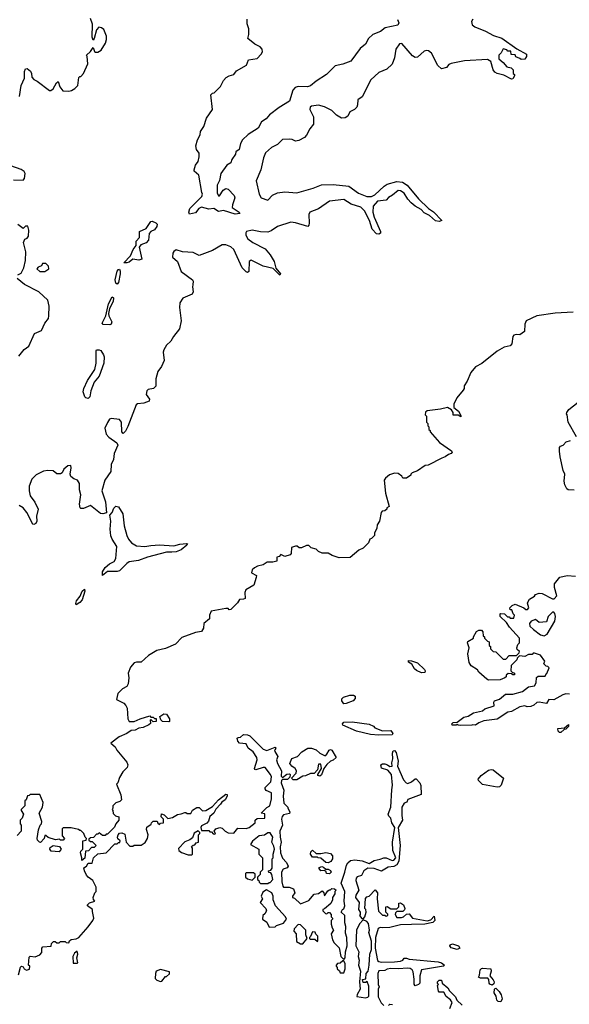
# Model space of a CAD drawing. Extents: x 2386897 to 2565480, y 579156 to 761880.
# Tile 103 of 191: x 2481087 to 2485644, y 668220 to 676380. Entities that reach past the tile are written whole.
import ezdxf

# ---------------------------------------------------------------- set-up
doc = ezdxf.new("R2010")
doc.units = 0

msp = doc.modelspace()

# ---------------------------------------------------------------- linework, layer by layer
at = {"layer": '0CON10XD'}
for points in [[(2484838.1, 676338.1), (2484860.7, 676320.7), (2484950, 676285), (2485015, 676250.5), (2485085, 676227.1), (2485208.8, 676138.8), (2485288.8, 676095), (2485290, 676075), (2485276.4, 676053.6), (2485245, 676050), (2485235, 676060), (2485201.7, 676071.7), (2485195, 676090), (2485161.7, 676091.7), (2485158.3, 676118.3), (2485135, 676120), (2485125, 676130), (2485095, 676140), (2485080, 676105), (2485060, 676085), (2485060, 676055), (2485096.4, 676026.4), (2485125, 675990), (2485161.7, 675981.7), (2485180, 675965), (2485180, 675935), (2485190, 675925), (2485190, 675915), (2485175, 675890), (2485165, 675887.5), (2485101.7, 675921.7), (2485045, 675934.4), (2485026, 675945), (2485012.5, 675965), (2484992.5, 676035), (2484965, 676050), (2484775, 676040), (2484665, 676018), (2484645, 676008), (2484625, 675983.8), (2484585, 675974), (2484555, 676000), (2484501.6, 676101.6), (2484478, 676122), (2484463.7, 676126.3), (2484440.5, 676119.5), (2484385, 676070.8), (2484365, 676067.5), (2484345, 676080), (2484255, 676183.8), (2484235, 676180.8), (2484205.6, 676135), (2484195.7, 676065), (2484175, 676011.2), (2484130, 675970), (2484065, 675943.3), (2483997.9, 675882.1), (2483928, 675742), (2483890, 675715), (2483889.2, 675675), (2483882, 675655), (2483863, 675637), (2483825, 675616.2), (2483808.9, 675581.1), (2483785, 675565.6), (2483755, 675563.6), (2483715, 675588.9), (2483675, 675628.9), (2483615, 675658.9), (2483565, 675671.5), (2483506.7, 675665), (2483496, 675655), (2483493.3, 675635), (2483524.4, 675575), (2483522.9, 675515), (2483493.2, 675476.8), (2483465, 675422.5), (2483447.5, 675405), (2483400.9, 675379.1), (2483375, 675374.2), (2483345, 675388), (2483321.2, 675391.2), (2483265, 675387.1), (2483223.8, 675346.2), (2483175, 675322), (2483125, 675276.2), (2483107.5, 675235), (2483085.3, 675135), (2483046.6, 675045), (2483073.1, 674935), (2483089.2, 674905), (2483145, 674885.8), (2483182.9, 674927.1), (2483225, 674944.5), (2483285, 674953.3), (2483385, 674946.1), (2483520, 674985), (2483588.7, 675011.3), (2483685, 675015.4), (2483815, 675001.5), (2483895, 674943.8), (2483965, 674915.5), (2484003.8, 674916.2), (2484032.5, 674927.5), (2484108.8, 675001.2), (2484135, 675016.2), (2484215, 675038.5), (2484262.4, 675032.4), (2484299.1, 675009.1), (2484393.1, 674895), (2484477.1, 674815), (2484518.9, 674788.9), (2484586, 674715), (2484565, 674708.1), (2484535, 674714.5), (2484485, 674756.9), (2484440, 674780), (2484415, 674807.5), (2484365.4, 674835.4), (2484332.7, 674862.7), (2484304.1, 674894.1), (2484275, 674941.5), (2484245, 674963.1), (2484225, 674965.6), (2484178.6, 674925), (2484145, 674907.8), (2484125.4, 674884.6), (2484054.6, 674875.4), (2484018.5, 674835), (2484016.1, 674786.1), (2484026.2, 674745), (2484078.6, 674625), (2484078.3, 674611.7), (2484065, 674602.5), (2484045, 674606), (2484010.8, 674645), (2483987.1, 674715), (2483947.1, 674795), (2483915, 674826.5), (2483835, 674852.4), (2483775, 674890.9), (2483655, 674875.3), (2483565, 674813.2), (2483491.4, 674785), (2483483.1, 674765), (2483487, 674693), (2483484, 674676), (2483475, 674666.7), (2483375, 674697.1), (2483335, 674703.1), (2483223.3, 674665), (2483170.9, 674629.1), (2483145, 674618.9), (2483085, 674621.5), (2483015, 674636.8), (2482968.1, 674625), (2482961.2, 674615), (2482961.5, 674595), (2482978.8, 674565), (2483019.5, 674535), (2483121.3, 674481.3), (2483162.6, 674432.6), (2483198.2, 674375), (2483211.2, 674321.2), (2483248.8, 674275), (2483245, 674263.3), (2483187.9, 674317.9), (2483105, 674337.8), (2483005, 674386.9), (2482989.4, 674375), (2482985.8, 674294.2), (2482975, 674286.2), (2482965, 674290), (2482930.7, 674325), (2482863.8, 674475), (2482838.5, 674498.5), (2482795, 674513.8), (2482765, 674513.5), (2482685, 674466.2), (2482575, 674426.7), (2482525, 674450), (2482436, 674456), (2482385, 674474), (2482365, 674459.2), (2482357.1, 674445), (2482355, 674413.3), (2482396.7, 674375), (2482425, 674293.8), (2482520, 674225), (2482525.9, 674214.1), (2482522.5, 674182.5), (2482518.8, 674165), (2482525.5, 674125), (2482517.1, 674105), (2482438.6, 674071.4), (2482415.9, 674034.1), (2482412, 673995), (2482426.7, 673885), (2482412.3, 673817.7), (2482361.2, 673755), (2482340.8, 673715), (2482305, 673682), (2482283.1, 673645), (2482276.2, 673625), (2482285.6, 673555), (2482264, 673505), (2482233.8, 673465), (2482216.2, 673405), (2482215.9, 673344.1), (2482197.5, 673325), (2482152.5, 673315), (2482140, 673305), (2482136, 673275), (2482162.5, 673235), (2482160.5, 673219.5), (2482116.7, 673203.3), (2482065, 673197.1), (2482051.7, 673188.3), (2481985, 673007.5), (2481965, 672970), (2481945, 672950), (2481933.3, 672965), (2481930, 673045), (2481915.8, 673065.8), (2481845, 673075.8), (2481831.8, 673068.2), (2481815, 673042.5), (2481791.8, 672995), (2481805, 672945.7), (2481825, 672919.5), (2481893.9, 672873.9), (2481900, 672855), (2481870.6, 672785), (2481864.3, 672735), (2481845, 672692.5), (2481842.5, 672635), (2481792.5, 672565), (2481767.1, 672475), (2481799.7, 672385), (2481807.6, 672292.4), (2481776.3, 672283.7), (2481756.5, 672286.5), (2481675, 672354), (2481615, 672328), (2481595, 672328.8), (2481588.8, 672335), (2481584.4, 672364.4), (2481593.6, 672443.6), (2481583.3, 672485), (2481584, 672535), (2481566.7, 672565), (2481535, 672574), (2481512, 672595), (2481506, 672615), (2481513.3, 672665), (2481510, 672685), (2481485, 672683.3), (2481454.2, 672655.8), (2481440, 672625), (2481425, 672616), (2481395, 672616.2), (2481365, 672640), (2481320, 672645), (2481285, 672638.8), (2481225, 672608), (2481188.9, 672571.1), (2481166.7, 672515), (2481165.6, 672475), (2481175, 672433.3), (2481212.1, 672382.1), (2481241.2, 672325), (2481226.7, 672265), (2481230, 672225), (2481221.2, 672205), (2481205, 672196.2), (2481195, 672200), (2481146.9, 672295), (2481115, 672336), (2481082.5, 672355)], [(2481084.4, 675745), (2481099.2, 675835), (2481126.7, 675895), (2481128.3, 675951.7), (2481135, 675972.5), (2481150, 675975), (2481176.7, 675955), (2481186.2, 675935), (2481186.7, 675905), (2481205, 675883.3), (2481230.7, 675870.7), (2481335, 675792.5), (2481346.7, 675793.3), (2481365, 675807.5), (2481391.7, 675858.3), (2481405, 675867.5), (2481421.2, 675825), (2481445, 675790), (2481495, 675787.5), (2481517, 675793), (2481545, 675810), (2481570, 675835), (2481578.3, 675901.7), (2481585, 675910), (2481595, 675910), (2481616.7, 675935), (2481651.2, 676015), (2481647.5, 676075), (2481640, 676085), (2481674.2, 676115.8), (2481695, 676150), (2481706.4, 676116.4), (2481715, 676110), (2481735, 676111.2), (2481761.7, 676128.3), (2481797.5, 676185), (2481806.7, 676215), (2481807.5, 676245), (2481785, 676300), (2481765, 676312.5), (2481743, 676317), (2481724.1, 676295.9), (2481705.7, 676224.3), (2481695, 676210), (2481688, 676235), (2481692, 676342), (2481675, 676390)], [(2483091.2, 675535), (2483065, 675480.8), (2482980.9, 675429.1), (2482935.5, 675384.5), (2482919.2, 675355), (2482908, 675305), (2482880, 675285), (2482877.5, 675265), (2482847.3, 675222.7), (2482836.7, 675195), (2482805.6, 675174.4), (2482755, 675106.2), (2482743.5, 675046.5), (2482725, 675010), (2482724.1, 674944.1), (2482735, 674920), (2482745, 674920), (2482773.6, 674966.4), (2482795, 674982.5), (2482815, 674976.7), (2482865, 674923.3), (2482872, 674905), (2482851.2, 674845), (2482850, 674825), (2482907.5, 674785), (2482912.5, 674775), (2482875, 674768.6), (2482777.6, 674797.6), (2482735, 674790), (2482695.7, 674815.7), (2482655, 674811.2), (2482595.8, 674825.8), (2482573.8, 674815), (2482545, 674780), (2482495, 674767.5), (2482490.6, 674785), (2482496.9, 674815), (2482598, 674915), (2482602.5, 674935), (2482597.8, 674947.8), (2482571.7, 675091.7), (2482535, 675123.8), (2482532.5, 675135), (2482544.1, 675175.9), (2482566.7, 675205), (2482576.2, 675245), (2482576.2, 675275), (2482554, 675305), (2482548.6, 675335), (2482562.5, 675385), (2482584, 675425), (2482587.5, 675455), (2482614.2, 675495), (2482635.8, 675564.2), (2482686.2, 675635), (2482673, 675757), (2482685, 675770), (2482700, 675775), (2482753, 675827), (2482776, 675875), (2482799.7, 675900.3), (2482825, 675915.8), (2482862.5, 675925), (2482884.2, 675955.8), (2482966.4, 676003.6), (2482985, 676047.5), (2483055, 676060), (2483090, 676095), (2483100, 676115), (2483096.7, 676136.7), (2483080, 676155), (2483036.4, 676176.4), (2482977.5, 676225), (2482987, 676257), (2482987.5, 676305), (2482972.5, 676345), (2482972.5, 676385)], [(2484220.7, 676380.7), (2484231.2, 676355), (2484223.3, 676335), (2484116.8, 676313.2), (2484078.3, 676281.7), (2484015, 676258), (2483980, 676225), (2483955, 676176.2), (2483909.5, 676140.5), (2483832.3, 676037.7), (2483767, 676013), (2483702.2, 675997.8), (2483630, 675925), (2483545, 675870), (2483498.3, 675831.7), (2483474.3, 675824.3), (2483395, 675826.2), (2483371.3, 675818.7), (2483351.8, 675795), (2483325, 675704.5), (2483238.5, 675651.5), (2483158.9, 675591.1), (2483131.3, 675558.7), (2483091.2, 675535)], [(2484844, 676386), (2484834.2, 676365), (2484838.1, 676338.1)], [(2481035, 675054), (2481115, 675050), (2481126.7, 675065), (2481132.5, 675105), (2481123, 675123), (2481098.3, 675138.3), (2481015, 675168)], [(2481975, 674364.4), (2481950, 674365), (2482006.4, 674423.6), (2482028.1, 674475), (2482051.7, 674508.3), (2482053.3, 674545), (2482080, 674575), (2482080, 674625), (2482135, 674650), (2482175, 674707.5), (2482185, 674710), (2482215, 674697.5), (2482226.5, 674685), (2482224.5, 674665), (2482205, 674638.1), (2482175.4, 674624.6), (2482160.5, 674609.5), (2482156.1, 674553.9), (2482135, 674531.2), (2482092.5, 674515), (2482077.5, 674495), (2482100, 674395), (2482075, 674386.7), (2482025, 674396), (2481995, 674370.8), (2481975, 674364.4)], [(2481072.5, 674265), (2481099.3, 674280.7), (2481122.5, 674325), (2481136.4, 674383.6), (2481138, 674455), (2481117.5, 674535), (2481130, 674560), (2481149.3, 674570.7), (2481160, 674585), (2481162.5, 674635), (2481155, 674670), (2481135, 674670), (2481115, 674650), (2481071.7, 674681.7)], [(2481295, 674292.5), (2481330, 674315), (2481327, 674337), (2481305, 674360), (2481275, 674360), (2481268.3, 674341.7), (2481241.7, 674328.3), (2481230, 674315), (2481253.6, 674293.6), (2481295, 674292.5)], [(2481895, 674188.8), (2481885, 674196.2), (2481878.1, 674225), (2481895, 674296.2), (2481905, 674310), (2481915, 674312), (2481921.4, 674295), (2481919.4, 674275), (2481905, 674203.3), (2481895, 674188.8)], [(2481079.3, 673590.7), (2481123.6, 673646.4), (2481162.5, 673675), (2481210.7, 673779.3), (2481266.7, 673805), (2481296.7, 673865), (2481325.9, 673904.1), (2481330, 673925), (2481332.5, 674005), (2481320, 674055), (2481245, 674126.2), (2481126.7, 674185), (2481067.5, 674235)], [(2481835, 673850.8), (2481780, 673855), (2481772, 673865), (2481800, 673925), (2481824.6, 674025), (2481855, 674083.3), (2481863.8, 674073.8), (2481863.3, 674045), (2481831.9, 673988.1), (2481824.2, 673945.8), (2481827.5, 673925), (2481850.5, 673875), (2481845, 673856.2), (2481835, 673850.8)], [(2485675, 673957.5), (2485527.5, 673947.5), (2485373.6, 673926.4), (2485286.4, 673883.6), (2485274.2, 673855.8), (2485272.5, 673795), (2485235, 673767.5), (2485205, 673772), (2485183.3, 673765), (2485176.7, 673755), (2485168.8, 673695), (2485155, 673676.7), (2485104.1, 673665.9), (2485045, 673633.3), (2484918.3, 673531.7), (2484865, 673502.5), (2484827.5, 673455), (2484796.7, 673383.3), (2484772.5, 673345), (2484772.5, 673325), (2484765, 673310), (2484712.5, 673245), (2484687.5, 673195), (2484687.5, 673167.5), (2484726.1, 673136.1), (2484747.5, 673095), (2484745, 673090), (2484721.7, 673101.7), (2484681.7, 673101.7), (2484680, 673125), (2484668, 673148), (2484635, 673166.2), (2484575, 673152), (2484465, 673137.5), (2484451.7, 673128.3), (2484450, 673105), (2484460, 673095), (2484460, 673045), (2484470, 673035), (2484470, 673015), (2484480, 673005), (2484480, 672985), (2484490, 672975), (2484490, 672965), (2484567.1, 672877.1), (2484666.1, 672806.1), (2484672.5, 672795), (2484665.9, 672784.1), (2484642, 672778), (2484615, 672757.5), (2484587.5, 672747.5)], [(2481655, 673240), (2481636.7, 673245), (2481628.6, 673255), (2481614.3, 673295), (2481618, 673325), (2481650.3, 673389.7), (2481709.7, 673480.3), (2481722.1, 673535), (2481720, 673635), (2481725, 673643.8), (2481745, 673644), (2481758.6, 673638.6), (2481781.7, 673601.7), (2481786.2, 673585), (2481783.8, 673535), (2481745.7, 673425), (2481704.5, 673375.5), (2481677.5, 673305), (2481670, 673255), (2481655, 673240)], [(2485703.9, 672923.9), (2485634, 673045), (2485626.7, 673106.7), (2485620, 673115), (2485622.5, 673125), (2485641.3, 673148.7), (2485807.6, 673282.4)], [(2485685, 672480), (2485635, 672482.5), (2485623, 672493), (2485607.5, 672525), (2485602.5, 672555), (2485607.5, 672615), (2485593.6, 672643.6), (2485567, 672757), (2485563.3, 672805), (2485562.5, 672835), (2485570, 672845), (2485592.5, 672855), (2485618.8, 672881.2), (2485655, 672893.8)], [(2484587.5, 672747.5), (2484475, 672687.5), (2484450, 672685), (2484385, 672642.5), (2484340, 672625), (2484330, 672615), (2484330, 672605), (2484295, 672580), (2484265, 672580), (2484256.4, 672596.4), (2484225, 672620), (2484195, 672622.5), (2484153, 672607), (2484120.7, 672579.3), (2484110, 672565), (2484120, 672455), (2484150, 672345), (2484130, 672335), (2484130, 672325), (2484115, 672310), (2484093, 672307), (2484083, 672297), (2484070, 672225), (2484050, 672195), (2484047.5, 672165), (2484030, 672125), (2484030, 672105), (2484005, 672080), (2483990, 672075), (2483980, 672045), (2483935, 672000), (2483900, 671985), (2483828.3, 671921.7), (2483735, 671920), (2483678.3, 671938.3), (2483645, 671960), (2483595, 671960), (2483565, 671973.3), (2483545, 671992.5), (2483505, 672002.5), (2483485, 672022.5), (2483465, 672022.5), (2483425, 672002.5), (2483405, 672002.5), (2483387, 672017), (2483375, 672017.5), (2483340, 672005), (2483337.5, 671955), (2483330, 671945), (2483285, 671930), (2483253, 671947), (2483238.3, 671931.7), (2483220, 671925), (2483218.3, 671891.7), (2483185, 671883.3), (2483140, 671885), (2483105, 671863.3), (2483058.3, 671851.7), (2483033.9, 671836.1), (2483015, 671820), (2483010, 671795), (2483050, 671775), (2483047, 671757), (2483027.5, 671695), (2482961.2, 671655), (2482953.9, 671633.9), (2482956.2, 671583.8), (2482943, 671577), (2482910, 671575), (2482893, 671547), (2482838.3, 671491.7), (2482825, 671490), (2482815, 671500), (2482795, 671500), (2482675, 671477.5), (2482660, 671445), (2482660, 671415), (2482613.9, 671376.1), (2482611.7, 671338.3), (2482595, 671310), (2482545, 671302.5), (2482431.2, 671258.8), (2482380, 671205), (2482295, 671167.5), (2482225, 671152.5), (2482155, 671110), (2482095, 671056.7), (2482055, 671056.2), (2482035, 671050), (2482006.4, 671013.6), (2481987.5, 670965), (2481992.5, 670925), (2481987.5, 670875), (2481976.4, 670853.6), (2481940, 670835), (2481900, 670795), (2481890, 670745), (2481950, 670715), (2481967, 670697), (2481977.5, 670675), (2481983.3, 670585), (2481994.2, 670564.2), (2482035.8, 670564.2), (2482085, 670586.2), (2482165, 670610), (2482175, 670600), (2482195, 670600), (2482205, 670590), (2482218.3, 670588.3), (2482220, 670565), (2482215, 670562.5), (2482195, 670560), (2482175, 670580), (2482170, 670575), (2482171.7, 670548.3), (2482157.5, 670535), (2482110, 670515), (2482075, 670508.8), (2482045, 670493.3), (2482010.5, 670489.5), (2481976.1, 670463.9), (2481912.2, 670437.8), (2481842.5, 670385), (2481880, 670355), (2481892.5, 670325), (2481976.1, 670226.1), (2481983.3, 670205), (2481978.3, 670181.7), (2481943, 670147), (2481915, 670100), (2481900, 670055), (2481890, 670045), (2481927, 669957), (2481930, 669915), (2481918.3, 669901.7), (2481885, 669890), (2481860, 669865), (2481860, 669845), (2481852.5, 669835), (2481860, 669825), (2481861.7, 669801.7), (2481881.7, 669781.7), (2481910, 669775), (2481910, 669745), (2481883, 669717), (2481873, 669687), (2481815, 669630), (2481805, 669630), (2481795, 669620), (2481775, 669620), (2481745, 669640), (2481735, 669630), (2481725, 669630), (2481698.3, 669601.7), (2481675, 669600), (2481661.7, 669588.3), (2481661.7, 669581.7), (2481675, 669570), (2481688.3, 669568.3), (2481720, 669535), (2481705, 669520), (2481681.7, 669518.3), (2481658.3, 669491.7), (2481631.7, 669488.3), (2481628.3, 669431.7), (2481601.7, 669411.7), (2481602.5, 669435), (2481590, 669475), (2481595, 669490), (2481610, 669505), (2481610, 669575), (2481638.3, 669581.7), (2481640, 669595), (2481630, 669605), (2481620, 669635), (2481595, 669660), (2481585, 669660), (2481575, 669670), (2481515, 669682.5), (2481448.3, 669681.7), (2481440, 669675), (2481440, 669615), (2481460, 669595), (2481448.3, 669581.7), (2481425, 669580), (2481417.5, 669587.5), (2481385, 669582.5), (2481323.3, 669603.3), (2481305, 669620), (2481295, 669620), (2481290, 669595), (2481258.3, 669561.7), (2481250, 669565), (2481235, 669580), (2481233, 669593), (2481243.3, 669665), (2481256.4, 669703.6), (2481266.7, 669715), (2481270, 669735), (2481247.5, 669805), (2481277.5, 669855), (2481281.7, 669891.7), (2481255, 669960), (2481175, 669960), (2481165, 669950), (2481151.7, 669948.3), (2481140, 669915), (2481130, 669905), (2481130, 669865), (2481100, 669835), (2481100, 669825), (2481120, 669795), (2481108.3, 669761.7), (2481090, 669745), (2481090, 669715), (2481100, 669705), (2481100, 669655), (2481065, 669620)], [(2481775, 671772.9), (2481774.7, 671805), (2481795, 671840.4), (2481830.6, 671869.4), (2481870.9, 671889.1), (2481883.8, 671915), (2481893.7, 672013.7), (2481852.7, 672075), (2481842.8, 672102.8), (2481837, 672157), (2481843.8, 672225), (2481833.6, 672275), (2481853.6, 672296.4), (2481866.7, 672333.3), (2481885, 672347.9), (2481905, 672341.9), (2481942.5, 672285), (2481953, 672185), (2481974.7, 672105), (2481989.2, 672075), (2482015.4, 672045), (2482055, 672018.4), (2482125, 672013.2), (2482175, 672023.2), (2482245, 672026.9), (2482365, 672019.2), (2482415, 672034.7), (2482470.3, 672040.3), (2482477.1, 672035), (2482473.3, 672025), (2482425, 671985.3), (2482385, 671969.4), (2482347.6, 671967.6), (2482305, 671968.4), (2482146.7, 671925), (2482072, 671898), (2481995, 671887.1), (2481975, 671874.3), (2481915, 671813.8), (2481895, 671807.5), (2481815, 671808.2), (2481775, 671772.9)], [(2485645, 670790), (2485615, 670792.5), (2485590, 670785), (2485517, 670743), (2485475, 670747.5), (2485455, 670713.3), (2485395, 670723.3), (2485375, 670720), (2485350.7, 670699.3), (2485325, 670688.8), (2485295, 670686.7), (2485275, 670693.3), (2485234, 670686), (2485165, 670646.2), (2485135, 670640), (2485045, 670583.3), (2484935, 670570), (2484895, 670553.3), (2484865, 670532.5), (2484845, 670537.5), (2484835, 670532.5), (2484745, 670530), (2484723, 670533), (2484715, 670540), (2484705, 670532.5), (2484673, 670533), (2484670, 670545), (2484680, 670555), (2484715, 670557.5), (2484770.5, 670599.5), (2484805, 670606.7), (2484850, 670635), (2484925, 670653.3), (2484945, 670667.5), (2485020, 670695), (2485017.5, 670725), (2485022.5, 670735), (2485065, 670750), (2485115, 670790), (2485175, 670790), (2485257, 670813), (2485305, 670850), (2485355, 670860), (2485370, 670885), (2485371.7, 670928.3), (2485385, 670940), (2485445, 670940), (2485451.7, 670958.3), (2485458.3, 670961.7), (2485478.3, 671008.3), (2485465, 671020), (2485451.7, 671021.7), (2485431.7, 671041.7), (2485440, 671065), (2485405, 671112.5), (2485355, 671130), (2485345, 671130), (2485335, 671120), (2485305, 671120), (2485275, 671102.5), (2485231.7, 671108.3), (2485211.7, 671088.3), (2485210, 671075), (2485163, 671027), (2485160, 670985), (2485171.7, 670971.7), (2485190, 670965), (2485188.3, 670951.7), (2485175, 670950), (2485165, 670960), (2485138.3, 670961.7), (2485121.7, 670948.3), (2485120, 670935), (2485110, 670925), (2485071.7, 670908.3), (2484975, 670907.5), (2484960, 670915), (2484893.6, 670973.6), (2484883, 670993), (2484830, 671025), (2484813, 671053), (2484802.5, 671125), (2484812.5, 671175), (2484800, 671215), (2484803, 671227), (2484850, 671255), (2484850, 671265), (2484875, 671310), (2484895, 671320), (2484915, 671320), (2484928.3, 671308.3), (2484930, 671275), (2484940, 671265), (2484940, 671255), (2484965, 671230), (2484980, 671225), (2484980, 671195), (2484990, 671185), (2484990, 671165), (2485013, 671143), (2485035, 671140), (2485095, 671080), (2485118.3, 671081.7), (2485145, 671110), (2485205, 671110), (2485228.3, 671131.7), (2485230, 671145), (2485211.7, 671161.7), (2485210, 671175), (2485218.3, 671201.7), (2485230, 671215), (2485230, 671255), (2485147.5, 671345), (2485123, 671383), (2485070, 671435), (2485070, 671455), (2485075, 671460), (2485107, 671457), (2485131.7, 671431.7), (2485145, 671430), (2485155, 671420), (2485185, 671420), (2485190, 671445), (2485180, 671455), (2485168.3, 671488.3), (2485155, 671490), (2485150, 671505), (2485170, 671525), (2485195, 671537.5), (2485267, 671507), (2485285, 671492.5), (2485297, 671493), (2485307.5, 671505), (2485297.5, 671545), (2485301.7, 671558.3), (2485313.6, 671576.4), (2485356.7, 671603.3), (2485365, 671617.5), (2485395, 671626.7), (2485420, 671625), (2485505, 671580), (2485518.3, 671581.7), (2485540, 671605), (2485520, 671675), (2485520, 671705), (2485565, 671760), (2485627, 671773), (2485695, 671767.5)], [(2481555, 671532), (2481552.1, 671542.1), (2481559.5, 671565), (2481588, 671602), (2481603.9, 671645), (2481625, 671660), (2481628.2, 671645), (2481605, 671573.1), (2481585, 671550.4), (2481555, 671532)], [(2485435, 671273.8), (2485461.2, 671288.8), (2485523.3, 671395), (2485530, 671435), (2485525, 671460), (2485515, 671470), (2485505, 671470), (2485470, 671435), (2485455, 671390), (2485393.6, 671383.6), (2485365, 671408.8), (2485327.5, 671395), (2485313, 671377), (2485317.5, 671355), (2485346.1, 671326.1), (2485405, 671281.2), (2485435, 671273.8)], [(2484418.3, 670968.3), (2484377, 670987), (2484360.7, 671000.7), (2484338.3, 671038.3), (2484310, 671055), (2484311.7, 671068.3), (2484337, 671067), (2484385, 671050), (2484442.5, 670995), (2484450, 670985), (2484445, 670970), (2484418.3, 670968.3)], [(2483775, 670710), (2483756.7, 670735), (2483759.3, 670750.7), (2483772.5, 670765), (2483825, 670782.5), (2483855, 670782.5), (2483867.5, 670775), (2483870, 670755), (2483853.3, 670735), (2483795, 670712.5), (2483775, 670710)], [(2482325, 670561.2), (2482270, 670565), (2482258.3, 670578.3), (2482250, 670605), (2482283, 670627), (2482303.6, 670623.6), (2482330, 670585), (2482330, 670565), (2482325, 670561.2)], [(2484065, 670450), (2483995, 670456.7), (2483880, 670485), (2483765, 670532.5), (2483762.5, 670545), (2483775, 670557.5), (2483845, 670560), (2483985, 670542.5), (2484020, 670525), (2484031.7, 670511.7), (2484095, 670486.7), (2484165, 670490), (2484180, 670465), (2484175, 670452.5), (2484065, 670450)], [(2485575, 670472.5), (2485563.9, 670473.9), (2485552.5, 670485), (2485550, 670505), (2485605, 670510), (2485638.3, 670538.3), (2485638.3, 670521.7), (2485615, 670500), (2485601.7, 670498.3), (2485575, 670472.5)], [(2481077, 668463), (2481093, 668527), (2481103, 668537), (2481115, 668530), (2481123.6, 668513.6), (2481143, 668503), (2481168.3, 668511.7), (2481170, 668535), (2481160, 668545), (2481165, 668610), (2481175, 668620), (2481215, 668612.5), (2481255, 668630), (2481271.7, 668648.3), (2481270, 668685), (2481280, 668695), (2481348.3, 668701.7), (2481350, 668725), (2481368.3, 668741.7), (2481381.7, 668741.7), (2481395, 668730), (2481415, 668730), (2481425, 668740), (2481465, 668740), (2481473, 668733), (2481495, 668730), (2481500, 668745), (2481513, 668757), (2481555, 668763.3), (2481577.5, 668775), (2481655, 668862.5), (2481692.5, 668915), (2481702.5, 668935), (2481691.7, 668988.3), (2481690, 669005), (2481650, 669035), (2481650, 669045), (2481665, 669060), (2481710, 669075), (2481698.3, 669088.3), (2481697.5, 669105), (2481710, 669145), (2481720, 669155), (2481721.7, 669191.7), (2481692.5, 669245), (2481654.1, 669274.1), (2481641.2, 669291.2), (2481623.8, 669325), (2481618.3, 669351.7), (2481640, 669365), (2481655, 669390), (2481689.3, 669390.7), (2481700, 669435), (2481735, 669467.5), (2481805, 669476.7), (2481875, 669550), (2481895, 669550), (2481905, 669560), (2481918.3, 669561.7), (2481920, 669575), (2481901.7, 669591.7), (2481897.5, 669605), (2481902.5, 669625), (2481915, 669637.5), (2481935, 669642.5), (2481960, 669630), (2481970, 669565), (2482001.7, 669531.7), (2482025, 669530), (2482035, 669540), (2482095, 669540), (2482128.3, 669561.7), (2482147.5, 669595), (2482152.5, 669625), (2482138.3, 669668.3), (2482141.7, 669688.3), (2482178.3, 669711.7), (2482180, 669725), (2482193, 669737), (2482228.3, 669738.3), (2482231.7, 669721.7), (2482245, 669710), (2482255, 669720), (2482280, 669725), (2482280, 669755), (2482260, 669775), (2482261.7, 669798.3), (2482285, 669790), (2482315, 669760), (2482355, 669768.8), (2482395, 669793.3), (2482425, 669797.5), (2482455, 669810), (2482465, 669810), (2482475, 669800), (2482505, 669800), (2482520, 669830), (2482555, 669850), (2482575, 669850), (2482603, 669823), (2482630, 669825), (2482685, 669860), (2482735, 669913.3), (2482795, 669962.5), (2482808.3, 669958.3), (2482806.7, 669945), (2482790, 669915), (2482764.1, 669895.9), (2482752, 669878), (2482713.9, 669836.1), (2482696.4, 669803.6), (2482665, 669777.5), (2482652.5, 669737.5), (2482638.3, 669721.7), (2482595, 669700), (2482590, 669685), (2482595, 669660), (2482655, 669660), (2482665, 669650), (2482678.3, 669648.3), (2482691.7, 669631.7), (2482705, 669630), (2482710, 669635), (2482700, 669655), (2482712.5, 669675), (2482746.7, 669686.7), (2482765, 669680), (2482790, 669655), (2482815, 669642.5), (2482861.7, 669638.3), (2482895, 669680), (2482965, 669677.5), (2482990, 669685), (2483040, 669725), (2483040, 669745), (2483055, 669760), (2483118.3, 669761.7), (2483118.3, 669798.3), (2483090, 669805), (2483135, 669850), (2483160, 669865), (2483176.1, 669923.9), (2483175, 669972.5), (2483131.7, 669991.7), (2483122.5, 670005), (2483123.6, 670016.4), (2483168.8, 670065), (2483174, 670105), (2483167.5, 670125), (2483121.7, 670181.7), (2483105, 670183.8), (2483045, 670163.3), (2483037, 670167), (2483033.3, 670175), (2483056.7, 670245), (2483053.3, 670265), (2483021.7, 670311.7), (2482981.7, 670341.7), (2482965, 670380), (2482910, 670385), (2482895, 670400), (2482890, 670425), (2482898.3, 670431.7), (2482917, 670433), (2482943, 670457), (2482975, 670453.8), (2482996.2, 670445), (2483105, 670333.8), (2483135, 670323.3), (2483205, 670350), (2483210, 670345), (2483205, 670330)], [(2483205, 670330), (2483200, 670325), (2483202.5, 670315), (2483227.5, 670275), (2483217.5, 670245), (2483223.3, 670215), (2483257.5, 670155), (2483255, 670110), (2483265, 670100), (2483303, 670127), (2483325, 670130), (2483330, 670125), (2483328.3, 670101.7), (2483307, 670083), (2483265, 670082.5), (2483257.5, 670075), (2483254, 670055), (2483277.5, 669995), (2483272.5, 669945), (2483278.3, 669888.3), (2483310, 669855), (2483310, 669845), (2483327.5, 669815), (2483325, 669800), (2483275, 669790), (2483263, 669777), (2483257.5, 669755), (2483266.7, 669705), (2483243.8, 669655), (2483246.2, 669605), (2483256.2, 669565), (2483246.7, 669525), (2483250, 669475), (2483265, 669430), (2483300, 669395), (2483312.5, 669365), (2483305, 669350), (2483270.7, 669339.3), (2483256.7, 669315), (2483260, 669235), (2483268.3, 669198.3), (2483275, 669190), (2483321.7, 669191.7), (2483356.4, 669176.4), (2483367.5, 669145), (2483350, 669115), (2483350, 669105), (2483365, 669100), (2483415, 669052.5), (2483485, 669080), (2483528.3, 669131.7), (2483565, 669137.5), (2483595, 669160), (2483610, 669145), (2483615, 669120), (2483640.7, 669159.3), (2483655, 669170), (2483665, 669170), (2483675, 669180), (2483698.3, 669178.3), (2483710, 669165), (2483700, 669155), (2483700, 669135), (2483680, 669105), (2483680, 669085), (2483667.5, 669055), (2483615, 669010), (2483600, 669005), (2483600, 668995), (2483621.7, 668971.7), (2483635, 668970), (2483645, 668980), (2483655, 668980), (2483670, 668965), (2483670, 668945), (2483680, 668935), (2483680, 668925), (2483670, 668915), (2483670, 668885), (2483677.5, 668855), (2483690, 668835), (2483670, 668805), (2483680, 668755), (2483695, 668730), (2483736.7, 668686.7), (2483750, 668615), (2483775, 668590), (2483786.1, 668603.9), (2483789.2, 668655), (2483802.5, 668705), (2483800, 668775), (2483788.3, 668808.3), (2483792.5, 668865), (2483782.5, 668895), (2483782.5, 668955), (2483752.5, 668985), (2483763.6, 669006.4), (2483775, 669012.5), (2483783.8, 669035), (2483776.2, 669075), (2483782.5, 669155), (2483752.5, 669225), (2483784, 669315), (2483795.9, 669374.1), (2483808, 669392), (2483828.8, 669411.2), (2483865, 669416.7), (2483927.9, 669407.9), (2483985, 669386.9), (2484025, 669413.1), (2484075, 669422.2), (2484105, 669434.4), (2484125, 669434.3), (2484175, 669412.5), (2484188, 669415), (2484206.7, 669435), (2484180, 669495), (2484178.6, 669565), (2484198, 669685), (2484173.1, 669723.1), (2484165, 669763.3), (2484148.8, 669778.8), (2484142.5, 669795), (2484165.7, 669855), (2484171.7, 669998.3), (2484178.8, 670035), (2484170.8, 670125), (2484139.4, 670159.4), (2484088.3, 670178.3), (2484082.5, 670205), (2484095, 670213.3), (2484113.6, 670213.6), (2484136.1, 670206.1), (2484155, 670191.2), (2484175.5, 670194.5), (2484172.3, 670222.3), (2484181.9, 670255), (2484178.3, 670301.7), (2484185, 670320), (2484195, 670323.3), (2484207.2, 670307.2), (2484223.8, 670235), (2484220, 670195), (2484269.7, 670079.7), (2484292.5, 670055), (2484305, 670050), (2484337, 670063), (2484365, 670090), (2484375, 670087.5), (2484406.1, 670056.1), (2484413.9, 670033.9), (2484415, 669960), (2484305, 669917.5), (2484297.5, 669895), (2484275, 669886.7), (2484255, 669852.5), (2484254.4, 669785), (2484262, 669745), (2484224, 669685), (2484242.1, 669535), (2484230.6, 669405), (2484215, 669375.8), (2484189.2, 669360.8), (2484143.3, 669356.7), (2484086.8, 669323.2), (2484025, 669345.4), (2483975, 669349.1), (2483939.4, 669325), (2483922.5, 669287.5), (2483885, 669275.7), (2483875.8, 669265), (2483873.3, 669245), (2483900, 669165), (2483874.5, 669125), (2483871.5, 669105), (2483902, 669065), (2483897.5, 669005), (2483910, 668985), (2483910, 668965), (2483903.3, 668955), (2483925, 668930), (2483938.3, 668931.7), (2483950, 668945), (2483960, 668985), (2483957, 669007), (2483950, 669015), (2483953, 669097), (2483965, 669110), (2483985, 669117.5), (2484035, 669170), (2484052.5, 669145), (2484050, 669095), (2484063, 668993), (2484095, 668960), (2484115, 668960), (2484125, 668950), (2484140, 668955), (2484138.3, 668968.3), (2484122.5, 668982.5), (2484121.7, 669028.3), (2484135, 669030), (2484165, 669010), (2484215, 669010), (2484231.7, 669028.3), (2484231.7, 669058.3), (2484245, 669060), (2484270, 669045), (2484280, 669015), (2484277, 669003), (2484265, 668990), (2484215, 668990), (2484201.7, 668978.3), (2484200, 668965), (2484215, 668940), (2484251.7, 668938.3), (2484270, 668945), (2484293, 668967), (2484315, 668970), (2484343, 668933), (2484465, 668912.5), (2484495, 668920), (2484525, 668950), (2484530, 668915), (2484511.7, 668898.3), (2484445, 668883.3), (2484335, 668881.2), (2484245, 668878), (2484155, 668856.2), (2484095, 668852.5), (2484075, 668856.7), (2484060.7, 668849.3), (2484036.7, 668775), (2484033.3, 668685), (2484055, 668583.3), (2484065, 668573.8), (2484085, 668570), (2484195, 668571.2), (2484245, 668577.5), (2484263, 668587), (2484275, 668602.5), (2484295, 668602.5), (2484315, 668593.3), (2484557, 668573), (2484585, 668563.3), (2484610, 668545), (2484600, 668535), (2484417.5, 668505), (2484404.2, 668455.8), (2484403.9, 668396.1), (2484395, 668383.8), (2484365, 668372.5), (2484357, 668387), (2484358.3, 668428.3), (2484348.3, 668488.3), (2484340, 668505), (2484325, 668515.7), (2484305, 668520.6), (2484225, 668513.3), (2484165, 668516), (2484135, 668511.2), (2484115, 668500), (2484065, 668496.7), (2484056.2, 668475), (2484060, 668385), (2484067.5, 668365), (2484060, 668345), (2484060.7, 668280.7), (2484083, 668233), (2484105, 668210)], [(2483385, 670080), (2483355, 670080), (2483340, 670095), (2483380, 670135), (2483382.5, 670155), (2483372.5, 670175), (2483343.6, 670193.6), (2483327.5, 670215), (2483343.6, 670256.4), (2483390, 670275), (2483427, 670313), (2483477, 670343), (2483507, 670343), (2483545, 670330), (2483575, 670302.5), (2483615, 670282.5), (2483625, 670282.5), (2483635, 670292.5), (2483653.9, 670326.1), (2483665, 670332.5), (2483675, 670327.5), (2483710, 670265), (2483687, 670243), (2483663.6, 670236.4), (2483635, 670207.5), (2483610, 670175), (2483589.3, 670120.7), (2483575, 670110), (2483560, 670115), (2483560, 670125), (2483590, 670175), (2483585, 670210), (2483565, 670210), (2483557, 670163), (2483528.3, 670131.7), (2483498.3, 670131.7), (2483457, 670113), (2483435, 670110), (2483385, 670080)], [(2485045, 670020), (2484925, 670042.5), (2484890, 670075), (2484887.5, 670085), (2484912.5, 670115), (2484975, 670160), (2484995, 670166.7), (2485013.9, 670163.9), (2485097.5, 670095), (2485078.8, 670035), (2485065, 670022), (2485045, 670020)], [(2482515, 669460), (2482520, 669465), (2482520, 669515), (2482511.7, 669528.3), (2482525, 669540), (2482538.3, 669541.7), (2482551.7, 669558.3), (2482570, 669565), (2482570, 669625), (2482580, 669635), (2482580, 669645), (2482567.5, 669657.5), (2482535, 669637.5), (2482519.3, 669600.7), (2482497, 669583), (2482455, 669566), (2482405, 669510), (2482407.5, 669495), (2482428.3, 669478.3), (2482485, 669460), (2482515, 669460)], [(2483145, 669220), (2483155, 669230), (2483165, 669230), (2483186.2, 669255), (2483177, 669297), (2483168.3, 669308.3), (2483151.7, 669311.7), (2483150, 669325), (2483168.3, 669331.7), (2483181.7, 669348.3), (2483180, 669425), (2483187.5, 669435), (2483187.5, 669465), (2483198.8, 669505), (2483195, 669530), (2483177.5, 669565), (2483186.7, 669605), (2483165, 669642.5), (2483145, 669642.5), (2483117, 669623), (2483073, 669617), (2483017, 669573), (2483000, 669545), (2483070, 669505), (2483070, 669465), (2483100, 669435), (2483100, 669335), (2483080, 669315), (2483080, 669295), (2483060, 669275), (2483060, 669255), (2483070, 669245), (2483071.7, 669231.7), (2483085, 669220), (2483145, 669220)], [(2481415, 669483.3), (2481348, 669488), (2481338, 669505), (2481340, 669520), (2481365, 669536.7), (2481417, 669527), (2481430, 669505), (2481415, 669483.3)], [(2483645, 669392.5), (2483626.4, 669396.4), (2483585, 669432.5), (2483563, 669433), (2483555, 669440), (2483515, 669440), (2483497.5, 669465), (2483500, 669485), (2483515, 669497.5), (2483545, 669470), (2483585, 669470), (2483625, 669478.8), (2483665, 669470), (2483681.7, 669451.7), (2483681.2, 669425), (2483667.7, 669402.3), (2483645, 669392.5)], [(2483015, 669250), (2483040, 669275), (2483038.3, 669298.3), (2483025, 669310), (2482965, 669310), (2482960, 669305), (2482960, 669275), (2482975, 669260), (2483015, 669250)], [(2483655, 669300), (2483630, 669305), (2483628.3, 669318.3), (2483615, 669330), (2483585, 669327.5), (2483570, 669345), (2483570, 669355), (2483591.7, 669361.7), (2483607, 669357), (2483625, 669340), (2483645, 669340), (2483665, 669330), (2483670, 669315), (2483655, 669300)], [(2483155, 668860), (2483205, 668862.5), (2483216.4, 668873.6), (2483275, 668893.3), (2483298.8, 668925), (2483290, 668945), (2483208.8, 669035), (2483190, 669085), (2483188.8, 669115), (2483176.7, 669145), (2483132.5, 669167.5), (2483101.7, 669148.3), (2483090, 669115), (2483100, 669095), (2483080, 669065), (2483127.5, 669015), (2483132.5, 668995), (2483119.3, 668970.7), (2483102.5, 668955), (2483100, 668925), (2483135, 668900), (2483155, 668860)], [(2483955, 668273.8), (2483975, 668280), (2483981.7, 668288.3), (2483981.7, 668371.7), (2483968.3, 668408.3), (2483955, 668400), (2483935, 668400), (2483930, 668425), (2483958.3, 668431.7), (2483960, 668475), (2483976.7, 668495), (2483986, 668545), (2483990, 668635), (2484003.3, 668675), (2484003.6, 668743.6), (2483983.3, 668815), (2483988.8, 668835), (2483979.5, 668889.5), (2483965, 668907.5), (2483935, 668920), (2483905, 668887.5), (2483878.6, 668835), (2483874.5, 668705), (2483898.8, 668655), (2483892.5, 668615), (2483901.2, 668585), (2483896.7, 668545), (2483912.5, 668495), (2483903.3, 668405), (2483910, 668345), (2483885, 668300), (2483883.3, 668285), (2483955, 668273.8)], [(2483435, 668720), (2483470, 668765), (2483460, 668795), (2483460, 668835), (2483415, 668880), (2483395, 668882.5), (2483363.3, 668845), (2483360, 668825), (2483380, 668805), (2483381.7, 668741.7), (2483415, 668720), (2483435, 668720)], [(2483555, 668740), (2483560, 668745), (2483560, 668785), (2483541.7, 668801.7), (2483538.3, 668818.3), (2483515, 668820), (2483498.3, 668781.7), (2483490, 668775), (2483490, 668765), (2483495, 668760), (2483535, 668760), (2483555, 668740)], [(2481565, 668560), (2481570, 668565), (2481560, 668605), (2481570, 668635), (2481565, 668660), (2481542.5, 668645), (2481527.5, 668615), (2481531.7, 668561.7), (2481565, 668560)], [(2484715, 668674), (2484665, 668686.7), (2484653.3, 668705), (2484656.4, 668713.6), (2484675, 668720), (2484725.8, 668705.8), (2484736.7, 668685), (2484715, 668674)], [(2483775, 668480), (2483786.7, 668515), (2483786.7, 668555), (2483775, 668580), (2483765, 668580), (2483745, 668560), (2483721.7, 668558.3), (2483710, 668545), (2483710, 668535), (2483720, 668525), (2483720, 668515), (2483738.3, 668498.3), (2483745, 668480), (2483775, 668480)], [(2482255, 668410), (2482265, 668412.5), (2482295, 668450), (2482305, 668450), (2482328.3, 668471.7), (2482328.3, 668488.3), (2482255, 668507.5), (2482220, 668495), (2482212.5, 668475), (2482210, 668435), (2482225, 668420), (2482255, 668410)], [(2485005, 668380), (2484985.9, 668385.9), (2484978.8, 668395), (2484976.2, 668426.2), (2484968, 668438), (2484907, 668437), (2484890, 668445), (2484899.2, 668460.8), (2484905.6, 668504.4), (2484915, 668515.8), (2484925, 668520), (2484994.2, 668514.2), (2484995.7, 668495.7), (2484986, 668456), (2485014.1, 668424.1), (2485021.2, 668405), (2485019.2, 668390.8), (2485005, 668380)], [(2484652.5, 668185), (2484672.5, 668235), (2484657.7, 668257.7), (2484623.6, 668283.6), (2484605, 668320), (2484565, 668320), (2484558.3, 668328.3), (2484550, 668375), (2484560, 668385), (2484550, 668395), (2484550, 668405), (2484565, 668420), (2484585, 668420), (2484590, 668395), (2484637.9, 668357.9), (2484652, 668332), (2484700.7, 668280.7), (2484712.5, 668255), (2484755, 668212.5)], [(2485075, 668240), (2485055, 668242.5), (2485043.8, 668253.8), (2485036.4, 668286.4), (2485020, 668315), (2485022.5, 668345), (2485028.3, 668351.7), (2485035, 668352.5), (2485062.5, 668325), (2485078.8, 668298.8), (2485086.2, 668265), (2485075, 668240)], [(2484145, 668210), (2484155, 668220), (2484178.3, 668218.3)]]:
    msp.add_lwpolyline(points, dxfattribs=at)

doc.saveas('drawing.dxf')
